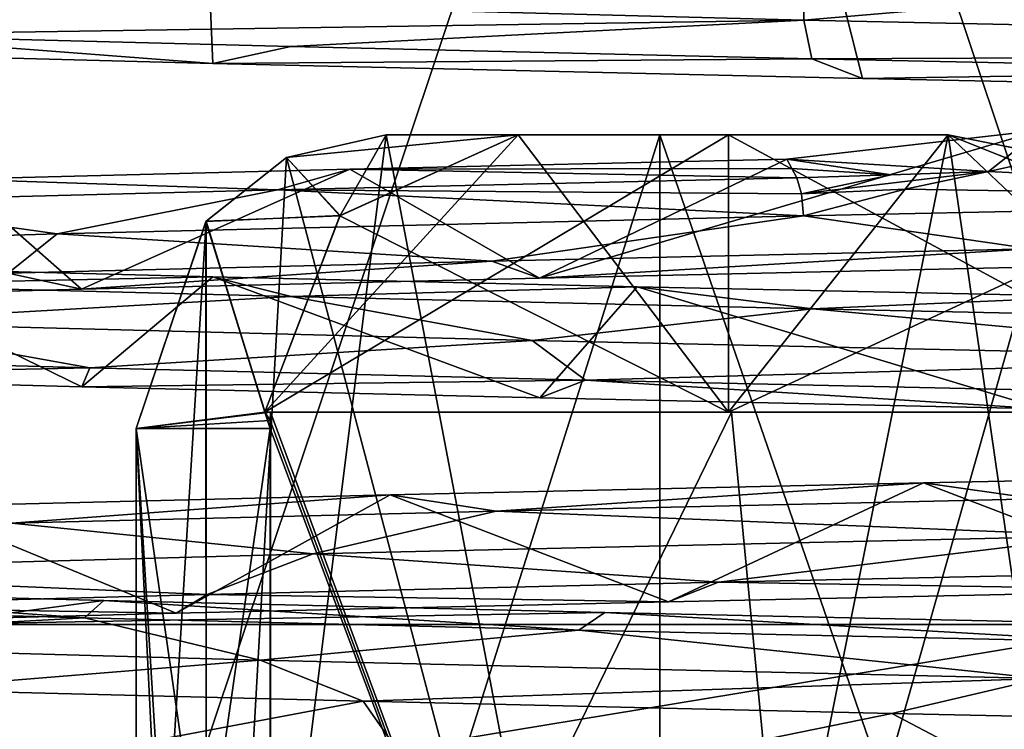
# Model space of a CAD drawing. Header units: millimetres. Extents: x -100 to 89, y -38 to 69.
# Tile 110 of 256: x -70.25 to -67.23, y -7.92 to -5.75. Entities that reach past the tile are written whole.
import ezdxf

# ---------------------------------------------------------------- set-up
doc = ezdxf.new("R2010")
doc.units = ezdxf.units.MM
doc.header["$LTSCALE"] = 65.185185
for name, color, linetype in [('1414', 7, 'CONTINUOUS'), ('1432', 7, 'CONTINUOUS'), ('1451', 7, 'CONTINUOUS'), ('1533', 7, 'CONTINUOUS'), ('1535', 7, 'CONTINUOUS'), ('1737', 7, 'CONTINUOUS'), ('1749', 7, 'CONTINUOUS'), ('1782', 7, 'CONTINUOUS'), ('1792', 7, 'CONTINUOUS'), ('1895', 7, 'CONTINUOUS'), ('2052', 7, 'CONTINUOUS'), ('2083', 7, 'CONTINUOUS'), ('2089', 7, 'CONTINUOUS'), ('2092', 7, 'CONTINUOUS'), ('2100', 7, 'CONTINUOUS'), ('2118', 7, 'CONTINUOUS'), ('2147', 7, 'CONTINUOUS'), ('2189', 7, 'CONTINUOUS'), ('2190', 7, 'CONTINUOUS'), ('2220', 7, 'CONTINUOUS'), ('2275', 7, 'CONTINUOUS'), ('2304', 7, 'CONTINUOUS'), ('2496', 7, 'CONTINUOUS'), ('808', 7, 'CONTINUOUS'), ('815', 7, 'CONTINUOUS'), ('816', 7, 'CONTINUOUS'), ('818', 7, 'CONTINUOUS')]:
    doc.layers.add(name, color=color, linetype=linetype)

msp = doc.modelspace()

# ---------------------------------------------------------------- linework, layer by layer
at = {"layer": '1414', "color": 7, "linetype": 'CONTINUOUS', "true_color": 0x858787}
for points in [[(-67.1165, -6.0864, 339.6295), (-67.8948, -6.1753, 339.4207), (-67.2769, -6.213, 339.4234), (-67.1165, -6.0864, 339.6295)], [(-66.6799, -6.0802, 339.5422), (-67.1165, -6.0864, 339.6295), (-67.2769, -6.213, 339.4234), (-66.6799, -6.0802, 339.5422)], [(-67.2769, -6.213, 339.4234), (-67.8948, -6.1753, 339.4207), (-67.5748, -6.2227, 339.3978), (-67.2769, -6.213, 339.4234)], [(-67.5748, -6.2227, 339.3978), (-67.8948, -6.1753, 339.4207), (-67.8797, -6.2036, 339.3741), (-67.5748, -6.2227, 339.3978)], [(-67.8646, -6.2319, 339.3276), (-67.5748, -6.2227, 339.3978), (-67.8797, -6.2036, 339.3741), (-67.8646, -6.2319, 339.3276)]]:
    msp.add_3dface(points, dxfattribs=at)
at = {"layer": '1432', "color": 7, "linetype": 'CONTINUOUS', "true_color": 0x858787}
for points in [[(-67.8948, -6.1753, 339.4207), (-69.2335, -6.2059, 338.8415), (-67.8797, -6.2036, 339.3741), (-67.8948, -6.1753, 339.4207)], [(-69.2335, -6.2059, 338.8415), (-70.4398, -6.236, 338.0216), (-69.4551, -6.2691, 338.6005), (-69.2335, -6.2059, 338.8415)], [(-67.8646, -6.2319, 339.3276), (-69.2335, -6.2059, 338.8415), (-69.4551, -6.2691, 338.6005), (-67.8646, -6.2319, 339.3276)], [(-69.2335, -6.2059, 338.8415), (-67.8646, -6.2319, 339.3276), (-67.8797, -6.2036, 339.3741), (-69.2335, -6.2059, 338.8415)], [(-69.4551, -6.2691, 338.6005), (-70.4398, -6.236, 338.0216), (-70.8393, -6.3051, 337.5313), (-69.4551, -6.2691, 338.6005)], [(-70.8058, -6.5053, 326.4011), (-69.6533, -6.5349, 325.5068), (-70.8057, -6.56, 326.5361), (-70.8058, -6.5053, 326.4011)], [(-70.8057, -6.56, 326.5361), (-69.6533, -6.5349, 325.5068), (-69.4131, -6.5961, 325.4743), (-70.8057, -6.56, 326.5361)], [(-69.6533, -6.5349, 325.5068), (-68.3535, -6.5656, 324.8444), (-69.4131, -6.5961, 325.4743), (-69.6533, -6.5349, 325.5068)], [(-69.4131, -6.5961, 325.4743), (-68.3535, -6.5656, 324.8444), (-67.8165, -6.6335, 324.7572), (-69.4131, -6.5961, 325.4743)], [(-68.3535, -6.5656, 324.8444), (-66.9525, -6.5961, 324.4373), (-67.8165, -6.6335, 324.7572), (-68.3535, -6.5656, 324.8444)], [(-67.8165, -6.6335, 324.7572), (-66.9525, -6.5961, 324.4373), (-66.1005, -6.67, 324.4216), (-67.8165, -6.6335, 324.7572)], [(-65.742, -7.1302, 339.7962), (-67.4764, -7.166, 339.5438), (-67.1319, -7.2157, 339.5259), (-65.742, -7.1302, 339.7962)], [(-67.4764, -7.166, 339.5438), (-69.1097, -7.203, 338.908), (-68.7855, -7.2529, 338.9607), (-67.4764, -7.166, 339.5438)], [(-67.1319, -7.2157, 339.5259), (-67.4764, -7.166, 339.5438), (-68.7855, -7.2529, 338.9607), (-67.1319, -7.2157, 339.5259)], [(-69.1097, -7.203, 338.908), (-70.5583, -7.2391, 337.9216), (-70.2693, -7.2898, 338.0339), (-69.1097, -7.203, 338.908)], [(-68.7855, -7.2529, 338.9607), (-69.1097, -7.203, 338.908), (-70.2693, -7.2898, 338.0339), (-68.7855, -7.2529, 338.9607)], [(-71.3238, -7.5449, 327.0865), (-71.2919, -7.4915, 326.9006), (-70.0461, -7.5802, 325.8949), (-71.3238, -7.5449, 327.0865)], [(-71.2919, -7.4915, 326.9006), (-69.9868, -7.5266, 325.7309), (-70.0461, -7.5802, 325.8949), (-71.2919, -7.4915, 326.9006)], [(-70.0461, -7.5802, 325.8949), (-69.9868, -7.5266, 325.7309), (-68.5315, -7.6172, 325.0241), (-70.0461, -7.5802, 325.8949)], [(-69.9868, -7.5266, 325.7309), (-68.4521, -7.5633, 324.8843), (-68.5315, -7.6172, 325.0241), (-69.9868, -7.5266, 325.7309)], [(-68.5315, -7.6172, 325.0241), (-68.4521, -7.5633, 324.8843), (-66.8569, -7.6543, 324.5193), (-68.5315, -7.6172, 325.0241)], [(-68.4521, -7.5633, 324.8843), (-66.7665, -7.6, 324.4042), (-66.8569, -7.6543, 324.5193), (-68.4521, -7.5633, 324.8843)]]:
    msp.add_3dface(points, dxfattribs=at)
at = {"layer": '1451', "color": 7, "linetype": 'CONTINUOUS', "true_color": 0x858787}
for points in [[(-68.0735, -6.95, 325.8369), (-69.4942, -6.95, 326.6396), (-68.0735, -6.1, 325.8369), (-68.0735, -6.95, 325.8369)], [(-68.0735, -6.1, 325.8369), (-69.4942, -6.95, 326.6396), (-68.7181, -6.1, 326.1449), (-68.0735, -6.1, 325.8369)], [(-68.7181, -6.1, 326.1449), (-69.4942, -6.95, 326.6396), (-69.263, -6.3473, 326.4763), (-68.7181, -6.1, 326.1449)], [(-66.7791, -6.3485, 325.4478), (-68.0735, -6.95, 325.8369), (-67.4, -6.1, 325.599), (-66.7791, -6.3485, 325.4478)], [(-67.4, -6.1, 325.599), (-68.0735, -6.95, 325.8369), (-68.0735, -6.1, 325.8369), (-67.4, -6.1, 325.599)], [(-66.5014, -6.95, 325.4), (-68.0735, -6.95, 325.8369), (-66.7791, -6.3485, 325.4478), (-66.5014, -6.95, 325.4)]]:
    msp.add_3dface(points, dxfattribs=at)
at = {"layer": '1533', "color": 7, "linetype": 'CONTINUOUS', "true_color": 0x858787}
for points in [[(-69.4942, -6.95, 337.4604), (-69.4763, -6.95, 337.4425), (-68.0735, -6.95, 338.2631), (-69.4942, -6.95, 337.4604)], [(-68.0735, -6.95, 338.2631), (-69.4763, -6.95, 337.4425), (-68.064, -6.95, 338.24), (-68.0735, -6.95, 338.2631)], [(-66.5014, -6.95, 338.7), (-68.0735, -6.95, 338.2631), (-66.5014, -6.95, 338.6747), (-66.5014, -6.95, 338.7)], [(-66.5014, -6.95, 338.6747), (-68.0735, -6.95, 338.2631), (-68.064, -6.95, 338.24), (-66.5014, -6.95, 338.6747)]]:
    msp.add_3dface(points, dxfattribs=at)
at = {"layer": '1535', "color": 7, "linetype": 'CONTINUOUS', "true_color": 0x858787}
for points in [[(-67.8646, -6.2319, 339.3276), (-69.4551, -6.2691, 338.6005), (-67.8494, -6.2815, 339.2804), (-67.8646, -6.2319, 339.3276)], [(-69.4551, -6.2691, 338.6005), (-70.8393, -6.3051, 337.5313), (-70.1305, -6.4041, 338.0569), (-69.4551, -6.2691, 338.6005)], [(-67.8437, -6.3487, 339.2633), (-69.4551, -6.2691, 338.6005), (-70.1305, -6.4041, 338.0569), (-67.8437, -6.3487, 339.2633)], [(-67.8494, -6.2815, 339.2804), (-69.4551, -6.2691, 338.6005), (-67.8437, -6.3487, 339.2633), (-67.8494, -6.2815, 339.2804)], [(-70.1305, -6.4041, 338.0569), (-70.8393, -6.3051, 337.5313), (-71.8786, -6.4574, 336.1534), (-70.1305, -6.4041, 338.0569)], [(-70.8057, -6.56, 326.5361), (-69.4131, -6.5961, 325.4743), (-70.8033, -6.6757, 326.6279), (-70.8057, -6.56, 326.5361)], [(-70.8033, -6.6757, 326.6279), (-69.4131, -6.5961, 325.4743), (-68.6747, -6.7301, 325.1619), (-70.8033, -6.6757, 326.6279)], [(-69.4131, -6.5961, 325.4743), (-67.8165, -6.6335, 324.7572), (-68.6747, -6.7301, 325.1619), (-69.4131, -6.5961, 325.4743)], [(-68.6747, -6.7301, 325.1619), (-67.8165, -6.6335, 324.7572), (-66.1778, -6.7853, 324.4958), (-68.6747, -6.7301, 325.1619)], [(-67.8165, -6.6335, 324.7572), (-66.1005, -6.67, 324.4216), (-66.1778, -6.7853, 324.4958), (-67.8165, -6.6335, 324.7572)], [(-67.1319, -7.2157, 339.5259), (-68.7855, -7.2529, 338.9607), (-66.9308, -7.3286, 339.4983), (-67.1319, -7.2157, 339.5259)], [(-68.7855, -7.2529, 338.9607), (-70.2693, -7.2898, 338.0339), (-69.3459, -7.3841, 338.587), (-68.7855, -7.2529, 338.9607)], [(-66.9308, -7.3286, 339.4983), (-68.7855, -7.2529, 338.9607), (-69.3459, -7.3841, 338.587), (-66.9308, -7.3286, 339.4983)], [(-69.3459, -7.3841, 338.587), (-70.2693, -7.2898, 338.0339), (-71.3193, -7.4377, 336.9141), (-69.3459, -7.3841, 338.587)], [(-71.3238, -7.5449, 327.0865), (-70.0461, -7.5802, 325.8949), (-71.4327, -7.6566, 327.3248), (-71.3238, -7.5449, 327.0865)], [(-71.4327, -7.6566, 327.3248), (-70.0461, -7.5802, 325.8949), (-69.5078, -7.7098, 325.6109), (-71.4327, -7.6566, 327.3248)], [(-70.0461, -7.5802, 325.8949), (-68.5315, -7.6172, 325.0241), (-69.5078, -7.7098, 325.6109), (-70.0461, -7.5802, 325.8949)], [(-69.5078, -7.7098, 325.6109), (-68.5315, -7.6172, 325.0241), (-67.1154, -7.7654, 324.6395), (-69.5078, -7.7098, 325.6109)], [(-68.5315, -7.6172, 325.0241), (-66.8569, -7.6543, 324.5193), (-67.1154, -7.7654, 324.6395), (-68.5315, -7.6172, 325.0241)]]:
    msp.add_3dface(points, dxfattribs=at)
at = {"layer": '1737', "color": 7, "linetype": 'CONTINUOUS', "true_color": 0x858787}
for points in [[(-69.6536, -5.8819, 325.5071), (-71.314, -5.8379, 326.9256), (-70.8037, -5.7939, 326.5342), (-69.6536, -5.8819, 325.5071)], [(-69.4146, -5.8299, 325.4751), (-69.6536, -5.8819, 325.5071), (-70.8037, -5.7939, 326.5342), (-69.4146, -5.8299, 325.4751)], [(-67.8183, -5.8673, 324.7576), (-69.6536, -5.8819, 325.5071), (-69.4146, -5.8299, 325.4751), (-67.8183, -5.8673, 324.7576)], [(-67.6625, -5.9279, 324.6078), (-69.6536, -5.8819, 325.5071), (-67.8183, -5.8673, 324.7576), (-67.6625, -5.9279, 324.6078)], [(-66.0981, -5.9039, 324.4214), (-67.6625, -5.9279, 324.6078), (-67.8183, -5.8673, 324.7576), (-66.0981, -5.9039, 324.4214)], [(-65.5, -5.9725, 324.3), (-67.6625, -5.9279, 324.6078), (-66.0981, -5.9039, 324.4214), (-65.5, -5.9725, 324.3)], [(-68.7988, -6.4871, 338.9544), (-68.652, -6.5393, 339.13), (-67.1458, -6.4498, 339.5229), (-68.7988, -6.4871, 338.9544)], [(-68.652, -6.5393, 339.13), (-67.1107, -6.5052, 339.6308), (-67.1458, -6.4498, 339.5229), (-68.652, -6.5393, 339.13)], [(-70.2799, -6.5239, 338.0254), (-70.0555, -6.5731, 338.3198), (-68.7988, -6.4871, 338.9544), (-70.2799, -6.5239, 338.0254)], [(-70.0555, -6.5731, 338.3198), (-68.652, -6.5393, 339.13), (-68.7988, -6.4871, 338.9544), (-70.0555, -6.5731, 338.3198)], [(-71.2597, -6.6055, 337.2354), (-70.0555, -6.5731, 338.3198), (-70.2799, -6.5239, 338.0254), (-71.2597, -6.6055, 337.2354)], [(-70.0306, -6.8145, 325.8834), (-71.2587, -6.8395, 326.8635), (-71.3133, -6.7791, 327.0742), (-70.0306, -6.8145, 325.8834)], [(-70.0547, -6.8719, 325.7796), (-71.2587, -6.8395, 326.8635), (-70.0306, -6.8145, 325.8834), (-70.0547, -6.8719, 325.7796)], [(-68.5118, -6.8515, 325.0156), (-70.0547, -6.8719, 325.7796), (-70.0306, -6.8145, 325.8834), (-68.5118, -6.8515, 325.0156)], [(-68.6516, -6.9057, 324.9698), (-70.0547, -6.8719, 325.7796), (-68.5118, -6.8515, 325.0156), (-68.6516, -6.9057, 324.9698)], [(-67.111, -6.9398, 324.4693), (-68.6516, -6.9057, 324.9698), (-68.5118, -6.8515, 325.0156), (-67.111, -6.9398, 324.4693)], [(-66.8371, -6.8886, 324.5157), (-67.111, -6.9398, 324.4693), (-68.5118, -6.8515, 325.0156), (-66.8371, -6.8886, 324.5157)], [(-68.1037, -7.471, 339.2454), (-66.6172, -7.4949, 339.7191), (-66.4054, -7.4342, 339.6483), (-68.1037, -7.471, 339.2454)], [(-69.6706, -7.5083, 338.4655), (-68.2572, -7.5303, 339.2929), (-68.1037, -7.471, 339.2454), (-69.6706, -7.5083, 338.4655)], [(-68.2572, -7.5303, 339.2929), (-66.6172, -7.4949, 339.7191), (-68.1037, -7.471, 339.2454), (-68.2572, -7.5303, 339.2929)], [(-71.0224, -7.5441, 337.3468), (-69.7655, -7.5659, 338.5206), (-69.6706, -7.5083, 338.4655), (-71.0224, -7.5441, 337.3468)], [(-69.7655, -7.5659, 338.5206), (-68.2572, -7.5303, 339.2929), (-69.6706, -7.5083, 338.4655), (-69.7655, -7.5659, 338.5206)], [(-71.0698, -7.6, 337.4389), (-69.7655, -7.5659, 338.5206), (-71.0224, -7.5441, 337.3468), (-71.0698, -7.6, 337.4389)], [(-69.1928, -7.8353, 325.348), (-70.6955, -8.1178, 325.7163), (-70.6155, -7.799, 326.3592), (-69.1928, -7.8353, 325.348)], [(-68.9672, -8.158, 324.6279), (-70.6955, -8.1178, 325.7163), (-69.1928, -7.8353, 325.348), (-68.9672, -8.158, 324.6279)], [(-67.5732, -7.8727, 324.6842), (-68.9672, -8.158, 324.6279), (-69.1928, -7.8353, 325.348), (-67.5732, -7.8727, 324.6842)], [(-66.9498, -8.2, 323.9873), (-68.9672, -8.158, 324.6279), (-67.5732, -7.8727, 324.6842), (-66.9498, -8.2, 323.9873)], [(-65.8432, -7.9091, 324.4057), (-66.9498, -8.2, 323.9873), (-67.5732, -7.8727, 324.6842), (-65.8432, -7.9091, 324.4057)]]:
    msp.add_3dface(points, dxfattribs=at)
at = {"layer": '1749', "color": 7, "linetype": 'CONTINUOUS', "true_color": 0x858787}
for points in [[(-69.264, -6.3485, 337.623), (-68.0735, -6.95, 338.2631), (-68.7181, -6.1, 337.9551), (-69.264, -6.3485, 337.623)], [(-68.7181, -6.1, 337.9551), (-68.0735, -6.95, 338.2631), (-68.0735, -6.1, 338.2631), (-68.7181, -6.1, 337.9551)], [(-68.0735, -6.95, 338.2631), (-66.5014, -6.95, 338.7), (-68.0735, -6.1, 338.2631), (-68.0735, -6.95, 338.2631)], [(-68.0735, -6.1, 338.2631), (-66.5014, -6.95, 338.7), (-67.4, -6.1, 338.501), (-68.0735, -6.1, 338.2631)], [(-67.4, -6.1, 338.501), (-66.5014, -6.95, 338.7), (-66.7804, -6.3473, 338.652), (-67.4, -6.1, 338.501)], [(-69.4942, -6.95, 337.4604), (-68.0735, -6.95, 338.2631), (-69.264, -6.3485, 337.623), (-69.4942, -6.95, 337.4604)]]:
    msp.add_3dface(points, dxfattribs=at)
at = {"layer": '1782', "color": 7, "linetype": 'CONTINUOUS', "true_color": 0x858787}
for points in [[(-69.4942, -6.95, 326.6396), (-68.0735, -6.95, 325.8369), (-69.4763, -6.95, 326.6575), (-69.4942, -6.95, 326.6396)], [(-69.4763, -6.95, 326.6575), (-68.0735, -6.95, 325.8369), (-68.064, -6.95, 325.86), (-69.4763, -6.95, 326.6575)], [(-68.0735, -6.95, 325.8369), (-66.5014, -6.95, 325.4), (-68.064, -6.95, 325.86), (-68.0735, -6.95, 325.8369)], [(-66.5014, -6.95, 325.4), (-66.5014, -6.95, 325.4253), (-68.064, -6.95, 325.86), (-66.5014, -6.95, 325.4)]]:
    msp.add_3dface(points, dxfattribs=at)
at = {"layer": '1792', "color": 7, "linetype": 'CONTINUOUS', "true_color": 0x858787}
for points in [[(-67.2769, -6.213, 339.4234), (-67.5748, -6.2227, 339.3978), (-67.8494, -6.2815, 339.2804), (-67.2769, -6.213, 339.4234)], [(-67.2769, -6.213, 339.4234), (-67.8494, -6.2815, 339.2804), (-67.5327, -6.2665, 339.357), (-67.2769, -6.213, 339.4234)], [(-67.5748, -6.2227, 339.3978), (-67.8646, -6.2319, 339.3276), (-67.8494, -6.2815, 339.2804), (-67.5748, -6.2227, 339.3978)], [(-67.8494, -6.2815, 339.2804), (-67.8437, -6.3487, 339.2633), (-67.5327, -6.2665, 339.357), (-67.8494, -6.2815, 339.2804)]]:
    msp.add_3dface(points, dxfattribs=at)
at = {"layer": '1895', "color": 7, "linetype": 'CONTINUOUS', "true_color": 0x858787}
for points in [[(-67.8423, -5.7489, 324.8362), (-70.8037, -5.7939, 326.5342), (-71.6354, -5.6492, 327.5911), (-67.8423, -5.7489, 324.8362)], [(-69.4146, -5.8299, 325.4751), (-70.8037, -5.7939, 326.5342), (-67.8423, -5.7489, 324.8362), (-69.4146, -5.8299, 325.4751)], [(-67.8183, -5.8673, 324.7576), (-69.4146, -5.8299, 325.4751), (-67.8423, -5.7489, 324.8362), (-67.8183, -5.8673, 324.7576)], [(-63.1584, -5.8488, 324.836), (-67.8183, -5.8673, 324.7576), (-67.8423, -5.7489, 324.8362), (-63.1584, -5.8488, 324.836)], [(-66.0981, -5.9039, 324.4214), (-67.8183, -5.8673, 324.7576), (-63.1584, -5.8488, 324.836), (-66.0981, -5.9039, 324.4214)], [(-67.8437, -6.3487, 339.2633), (-67.1458, -6.4498, 339.5229), (-65.4993, -6.2992, 339.6345), (-67.8437, -6.3487, 339.2633)], [(-67.8437, -6.3487, 339.2633), (-70.1305, -6.4041, 338.0569), (-68.7988, -6.4871, 338.9544), (-67.8437, -6.3487, 339.2633)], [(-67.8437, -6.3487, 339.2633), (-68.7988, -6.4871, 338.9544), (-67.1458, -6.4498, 339.5229), (-67.8437, -6.3487, 339.2633)], [(-70.1305, -6.4041, 338.0569), (-71.8786, -6.4574, 336.1534), (-70.2799, -6.5239, 338.0254), (-70.1305, -6.4041, 338.0569)], [(-70.1305, -6.4041, 338.0569), (-70.2799, -6.5239, 338.0254), (-68.7988, -6.4871, 338.9544), (-70.1305, -6.4041, 338.0569)], [(-70.8033, -6.6757, 326.6279), (-70.0306, -6.8145, 325.8834), (-71.3133, -6.7791, 327.0742), (-70.8033, -6.6757, 326.6279)], [(-70.8033, -6.6757, 326.6279), (-68.6747, -6.7301, 325.1619), (-70.0306, -6.8145, 325.8834), (-70.8033, -6.6757, 326.6279)], [(-68.6747, -6.7301, 325.1619), (-68.5118, -6.8515, 325.0156), (-70.0306, -6.8145, 325.8834), (-68.6747, -6.7301, 325.1619)], [(-68.6747, -6.7301, 325.1619), (-66.1778, -6.7853, 324.4958), (-68.5118, -6.8515, 325.0156), (-68.6747, -6.7301, 325.1619)], [(-66.1778, -6.7853, 324.4958), (-66.8371, -6.8886, 324.5157), (-68.5118, -6.8515, 325.0156), (-66.1778, -6.7853, 324.4958)], [(-66.9308, -7.3286, 339.4983), (-69.3459, -7.3841, 338.587), (-68.1037, -7.471, 339.2454), (-66.9308, -7.3286, 339.4983)], [(-66.9308, -7.3286, 339.4983), (-68.1037, -7.471, 339.2454), (-66.4054, -7.4342, 339.6483), (-66.9308, -7.3286, 339.4983)], [(-69.3459, -7.3841, 338.587), (-71.3193, -7.4377, 336.9141), (-69.6706, -7.5083, 338.4655), (-69.3459, -7.3841, 338.587)], [(-69.3459, -7.3841, 338.587), (-69.6706, -7.5083, 338.4655), (-68.1037, -7.471, 339.2454), (-69.3459, -7.3841, 338.587)], [(-71.3193, -7.4377, 336.9141), (-71.0224, -7.5441, 337.3468), (-69.6706, -7.5083, 338.4655), (-71.3193, -7.4377, 336.9141)], [(-71.4327, -7.6566, 327.3248), (-69.5078, -7.7098, 325.6109), (-70.6155, -7.799, 326.3592), (-71.4327, -7.6566, 327.3248)], [(-69.5078, -7.7098, 325.6109), (-69.1928, -7.8353, 325.348), (-70.6155, -7.799, 326.3592), (-69.5078, -7.7098, 325.6109)], [(-69.5078, -7.7098, 325.6109), (-67.1154, -7.7654, 324.6395), (-69.1928, -7.8353, 325.348), (-69.5078, -7.7098, 325.6109)], [(-67.1154, -7.7654, 324.6395), (-67.5732, -7.8727, 324.6842), (-69.1928, -7.8353, 325.348), (-67.1154, -7.7654, 324.6395)], [(-67.1154, -7.7654, 324.6395), (-65.8432, -7.9091, 324.4057), (-67.5732, -7.8727, 324.6842), (-67.1154, -7.7654, 324.6395)]]:
    msp.add_3dface(points, dxfattribs=at)
at = {"layer": '2052', "color": 7, "linetype": 'CONTINUOUS', "true_color": 0x858787}
for points in [[(-69.428, -6.1698, 325.9265), (-68.284, -10.5, 325.3288), (-69.1222, -6.1, 325.7408), (-69.428, -6.1698, 325.9265)], [(-69.1222, -6.1, 325.7408), (-68.284, -10.5, 325.3288), (-68.284, -6.1, 325.3288), (-69.1222, -6.1, 325.7408)], [(-68.284, -10.5, 325.3288), (-66.7633, -10.5, 324.8855), (-68.284, -6.1, 325.3288), (-68.284, -10.5, 325.3288)], [(-68.284, -6.1, 325.3288), (-66.7633, -10.5, 324.8855), (-67.4, -6.1, 325.0275), (-68.284, -6.1, 325.3288)], [(-67.4, -6.1, 325.0275), (-66.7633, -10.5, 324.8855), (-67.0529, -6.1696, 324.9427), (-67.4, -6.1, 325.0275)], [(-69.6744, -6.3659, 326.0918), (-69.6728, -10.5, 326.0907), (-69.428, -6.1698, 325.9265), (-69.6744, -6.3659, 326.0918)], [(-69.6728, -10.5, 326.0907), (-68.284, -10.5, 325.3288), (-69.428, -6.1698, 325.9265), (-69.6728, -10.5, 326.0907)], [(-69.6744, -6.3659, 326.0918), (-69.8883, -7, 326.2475), (-69.6728, -10.5, 326.0907), (-69.6744, -6.3659, 326.0918)], [(-69.8883, -9.85, 326.2475), (-69.6728, -11.35, 326.0907), (-69.8883, -7, 326.2475), (-69.8883, -9.85, 326.2475)], [(-69.6728, -11.35, 326.0907), (-69.6728, -10.5, 326.0907), (-69.8883, -7, 326.2475), (-69.6728, -11.35, 326.0907)]]:
    msp.add_3dface(points, dxfattribs=at)
at = {"layer": '2083', "color": 7, "linetype": 'CONTINUOUS', "true_color": 0x858787}
for points in [[(-66.7791, -6.3485, 325.4478), (-67.4, -6.1, 325.599), (-67.0529, -6.1696, 324.9427), (-66.7791, -6.3485, 325.4478)], [(-67.4, -6.1, 325.599), (-67.4, -6.1, 325.0275), (-67.0529, -6.1696, 324.9427), (-67.4, -6.1, 325.599)]]:
    msp.add_3dface(points, dxfattribs=at)
at = {"layer": '2089', "color": 7, "linetype": 'CONTINUOUS', "true_color": 0x858787}
for points in [[(-68.064, -6.95, 325.86), (-67.5704, -12.1, 325.6779), (-69.4774, -9.85, 326.6583), (-68.064, -6.95, 325.86)], [(-69.4763, -6.95, 326.6575), (-68.064, -6.95, 325.86), (-69.4774, -9.85, 326.6583), (-69.4763, -6.95, 326.6575)], [(-69.4772, -6.975, 326.6581), (-69.4763, -6.95, 326.6575), (-69.4774, -9.85, 326.6583), (-69.4772, -6.975, 326.6581)], [(-66.5014, -6.95, 325.4253), (-67.5704, -12.1, 325.6779), (-68.064, -6.95, 325.86), (-66.5014, -6.95, 325.4253)], [(-67.5704, -12.1, 325.6779), (-66.5014, -6.95, 325.4253), (-66.5003, -6.975, 325.4251), (-67.5704, -12.1, 325.6779)], [(-69.4774, -7, 326.6583), (-69.4772, -6.975, 326.6581), (-69.4774, -9.85, 326.6583), (-69.4774, -7, 326.6583)], [(-67.5704, -12.1, 325.6779), (-66.5003, -6.975, 325.4251), (-66.5, -7, 325.425), (-67.5704, -12.1, 325.6779)], [(-67.5704, -12.1, 325.6779), (-66.5, -7, 325.425), (-66.5, -9.85, 325.425), (-67.5704, -12.1, 325.6779)]]:
    msp.add_3dface(points, dxfattribs=at)
at = {"layer": '2092', "color": 7, "linetype": 'CONTINUOUS', "true_color": 0x858787}
for points in [[(-68.7181, -6.1, 326.1449), (-69.1222, -6.1, 325.7408), (-68.284, -6.1, 325.3288), (-68.7181, -6.1, 326.1449)], [(-68.0735, -6.1, 325.8369), (-68.7181, -6.1, 326.1449), (-68.284, -6.1, 325.3288), (-68.0735, -6.1, 325.8369)], [(-67.4, -6.1, 325.599), (-68.0735, -6.1, 325.8369), (-68.284, -6.1, 325.3288), (-67.4, -6.1, 325.599)], [(-67.4, -6.1, 325.599), (-68.284, -6.1, 325.3288), (-67.4, -6.1, 325.0275), (-67.4, -6.1, 325.599)]]:
    msp.add_3dface(points, dxfattribs=at)
at = {"layer": '2100', "color": 7, "linetype": 'CONTINUOUS', "true_color": 0x858787}
for points in [[(-69.263, -6.3473, 326.4763), (-69.428, -6.1698, 325.9265), (-69.1222, -6.1, 325.7408), (-69.263, -6.3473, 326.4763)], [(-68.7181, -6.1, 326.1449), (-69.263, -6.3473, 326.4763), (-69.1222, -6.1, 325.7408), (-68.7181, -6.1, 326.1449)], [(-69.263, -6.3473, 326.4763), (-69.6744, -6.3659, 326.0918), (-69.428, -6.1698, 325.9265), (-69.263, -6.3473, 326.4763)], [(-69.263, -6.3473, 326.4763), (-69.4942, -6.95, 326.6396), (-69.6744, -6.3659, 326.0918), (-69.263, -6.3473, 326.4763)], [(-69.8883, -7, 326.2475), (-69.6744, -6.3659, 326.0918), (-69.4774, -7, 326.6583), (-69.8883, -7, 326.2475)], [(-69.6744, -6.3659, 326.0918), (-69.4942, -6.95, 326.6396), (-69.4774, -7, 326.6583), (-69.6744, -6.3659, 326.0918)], [(-69.4942, -6.95, 326.6396), (-69.4763, -6.95, 326.6575), (-69.4772, -6.975, 326.6581), (-69.4942, -6.95, 326.6396)], [(-69.4942, -6.95, 326.6396), (-69.4772, -6.975, 326.6581), (-69.4774, -7, 326.6583), (-69.4942, -6.95, 326.6396)]]:
    msp.add_3dface(points, dxfattribs=at)
at = {"layer": '2118', "color": 7, "linetype": 'CONTINUOUS', "true_color": 0x858787}
for points in [[(-69.8883, -9.85, 326.2475), (-69.8883, -7, 326.2475), (-69.4774, -9.85, 326.6583), (-69.8883, -9.85, 326.2475)], [(-69.8883, -7, 326.2475), (-69.4774, -7, 326.6583), (-69.4774, -9.85, 326.6583), (-69.8883, -7, 326.2475)]]:
    msp.add_3dface(points, dxfattribs=at)
at = {"layer": '2147', "color": 7, "linetype": 'CONTINUOUS', "true_color": 0x858787}
for points in [[(-69.4774, -9.85, 337.4417), (-69.4774, -7, 337.4417), (-69.8883, -9.85, 337.8525), (-69.4774, -9.85, 337.4417)], [(-69.8883, -9.85, 337.8525), (-69.4774, -7, 337.4417), (-69.8883, -7, 337.8525), (-69.8883, -9.85, 337.8525)]]:
    msp.add_3dface(points, dxfattribs=at)
at = {"layer": '2189', "color": 7, "linetype": 'CONTINUOUS', "true_color": 0x858787}
for points in [[(-69.264, -6.3485, 337.623), (-68.7181, -6.1, 337.9551), (-69.4276, -6.1696, 338.1737), (-69.264, -6.3485, 337.623)], [(-68.7181, -6.1, 337.9551), (-69.1222, -6.1, 338.3592), (-69.4276, -6.1696, 338.1737), (-68.7181, -6.1, 337.9551)], [(-69.6738, -6.3652, 338.0086), (-69.264, -6.3485, 337.623), (-69.4276, -6.1696, 338.1737), (-69.6738, -6.3652, 338.0086)], [(-69.4942, -6.95, 337.4604), (-69.264, -6.3485, 337.623), (-69.6738, -6.3652, 338.0086), (-69.4942, -6.95, 337.4604)], [(-69.8883, -7, 337.8525), (-69.4942, -6.95, 337.4604), (-69.6738, -6.3652, 338.0086), (-69.8883, -7, 337.8525)], [(-69.4763, -6.95, 337.4425), (-69.4942, -6.95, 337.4604), (-69.8883, -7, 337.8525), (-69.4763, -6.95, 337.4425)], [(-69.4763, -6.95, 337.4425), (-69.8883, -7, 337.8525), (-69.4772, -6.975, 337.4419), (-69.4763, -6.95, 337.4425)], [(-69.8883, -7, 337.8525), (-69.4774, -7, 337.4417), (-69.4772, -6.975, 337.4419), (-69.8883, -7, 337.8525)]]:
    msp.add_3dface(points, dxfattribs=at)
at = {"layer": '2190', "color": 7, "linetype": 'CONTINUOUS', "true_color": 0x858787}
for points in [[(-67.8423, -5.7489, 324.8362), (-71.6354, -5.6492, 327.5911), (-67.8437, -5.3488, 324.8367), (-67.8423, -5.7489, 324.8362)], [(-63.1563, -5.3488, 324.8367), (-67.8423, -5.7489, 324.8362), (-67.8437, -5.3488, 324.8367), (-63.1563, -5.3488, 324.8367)], [(-63.1584, -5.8488, 324.836), (-67.8423, -5.7489, 324.8362), (-63.1563, -5.3488, 324.8367), (-63.1584, -5.8488, 324.836)], [(-66.6799, -6.0802, 339.5422), (-67.2769, -6.213, 339.4234), (-65.4993, -6.2992, 339.6345), (-66.6799, -6.0802, 339.5422)], [(-67.2769, -6.213, 339.4234), (-67.5327, -6.2665, 339.357), (-65.4993, -6.2992, 339.6345), (-67.2769, -6.213, 339.4234)], [(-67.5327, -6.2665, 339.357), (-67.8437, -6.3487, 339.2633), (-65.4993, -6.2992, 339.6345), (-67.5327, -6.2665, 339.357)]]:
    msp.add_3dface(points, dxfattribs=at)
at = {"layer": '2220', "color": 7, "linetype": 'CONTINUOUS', "true_color": 0x858787}
for points in [[(-67.4, -6.1, 338.501), (-66.7804, -6.3473, 338.652), (-67.4, -6.1, 339.0725), (-67.4, -6.1, 338.501)], [(-67.4, -6.1, 339.0725), (-66.7804, -6.3473, 338.652), (-67.0524, -6.1698, 339.1574), (-67.4, -6.1, 339.0725)]]:
    msp.add_3dface(points, dxfattribs=at)
at = {"layer": '2275', "color": 7, "linetype": 'CONTINUOUS', "true_color": 0x858787}
for points in [[(-67.5704, -12.1, 338.4221), (-69.4763, -6.95, 337.4425), (-69.4772, -6.975, 337.4419), (-67.5704, -12.1, 338.4221)], [(-68.064, -6.95, 338.24), (-69.4763, -6.95, 337.4425), (-67.5704, -12.1, 338.4221), (-68.064, -6.95, 338.24)], [(-66.5014, -6.95, 338.6747), (-68.064, -6.95, 338.24), (-67.5704, -12.1, 338.4221), (-66.5014, -6.95, 338.6747)], [(-66.5, -9.85, 338.675), (-66.5014, -6.95, 338.6747), (-67.5704, -12.1, 338.4221), (-66.5, -9.85, 338.675)], [(-69.4774, -7, 337.4417), (-67.5704, -12.1, 338.4221), (-69.4772, -6.975, 337.4419), (-69.4774, -7, 337.4417)], [(-67.5704, -12.1, 338.4221), (-69.4774, -7, 337.4417), (-69.4774, -9.85, 337.4417), (-67.5704, -12.1, 338.4221)]]:
    msp.add_3dface(points, dxfattribs=at)
at = {"layer": '2304', "color": 7, "linetype": 'CONTINUOUS', "true_color": 0x858787}
for points in [[(-69.1222, -6.1, 338.3592), (-68.7181, -6.1, 337.9551), (-68.284, -6.1, 338.7712), (-69.1222, -6.1, 338.3592)], [(-68.7181, -6.1, 337.9551), (-68.0735, -6.1, 338.2631), (-68.284, -6.1, 338.7712), (-68.7181, -6.1, 337.9551)], [(-68.0735, -6.1, 338.2631), (-67.4, -6.1, 338.501), (-68.284, -6.1, 338.7712), (-68.0735, -6.1, 338.2631)], [(-67.4, -6.1, 338.501), (-67.4, -6.1, 339.0725), (-68.284, -6.1, 338.7712), (-67.4, -6.1, 338.501)]]:
    msp.add_3dface(points, dxfattribs=at)
at = {"layer": '2496', "color": 7, "linetype": 'CONTINUOUS', "true_color": 0x858787}
for points in [[(-68.284, -10.5, 338.7712), (-69.6728, -10.5, 338.0093), (-68.284, -6.1, 338.7712), (-68.284, -10.5, 338.7712)], [(-69.1222, -6.1, 338.3592), (-69.6728, -10.5, 338.0093), (-69.4276, -6.1696, 338.1737), (-69.1222, -6.1, 338.3592)], [(-69.6728, -10.5, 338.0093), (-69.1222, -6.1, 338.3592), (-68.284, -6.1, 338.7712), (-69.6728, -10.5, 338.0093)], [(-68.284, -10.5, 338.7712), (-67.4, -6.1, 339.0725), (-67.0524, -6.1698, 339.1574), (-68.284, -10.5, 338.7712)], [(-67.4, -6.1, 339.0725), (-68.284, -10.5, 338.7712), (-68.284, -6.1, 338.7712), (-67.4, -6.1, 339.0725)], [(-69.6728, -10.5, 338.0093), (-69.6738, -6.3652, 338.0086), (-69.4276, -6.1696, 338.1737), (-69.6728, -10.5, 338.0093)], [(-66.7633, -10.5, 339.2145), (-68.284, -10.5, 338.7712), (-67.0524, -6.1698, 339.1574), (-66.7633, -10.5, 339.2145)], [(-69.6728, -10.5, 338.0093), (-69.8883, -9.85, 337.8525), (-69.6738, -6.3652, 338.0086), (-69.6728, -10.5, 338.0093)], [(-69.8883, -9.85, 337.8525), (-69.8883, -7, 337.8525), (-69.6738, -6.3652, 338.0086), (-69.8883, -9.85, 337.8525)]]:
    msp.add_3dface(points, dxfattribs=at)
at = {"layer": '808', "linetype": 'CONTINUOUS'}
for points in [[(-65.5, 4.5, 341.05), (-70.7901, 4.5, 339.3312), (-65.5, -11.3, 341.05), (-65.5, 4.5, 341.05)], [(-65.5, -11.3, 341.05), (-70.7901, 4.5, 339.3312), (-70.7891, -11.2997, 339.3319), (-65.5, -11.3, 341.05)], [(-70.7901, 4.5, 324.7688), (-65.5, 4.5, 323.05), (-70.7898, -11.2997, 324.7687), (-70.7901, 4.5, 324.7688)], [(-70.7898, -11.2997, 324.7687), (-65.5, 4.5, 323.05), (-65.5, -11.3, 323.05), (-70.7898, -11.2997, 324.7687)]]:
    msp.add_3dface(points, dxfattribs=at)
at = {"layer": '815', "linetype": 'CONTINUOUS'}
for points in [[(-70.0554, 3.5, 325.7802), (-72.8707, 3.5, 329.6552), (-71.314, -5.8379, 326.9256), (-70.0554, 3.5, 325.7802)], [(-69.6536, -5.8819, 325.5071), (-70.0554, 3.5, 325.7802), (-71.314, -5.8379, 326.9256), (-69.6536, -5.8819, 325.5071)], [(-65.5, 3.5, 324.3), (-70.0554, 3.5, 325.7802), (-65.5, -5.9725, 324.3), (-65.5, 3.5, 324.3)], [(-65.5, -5.9725, 324.3), (-70.0554, 3.5, 325.7802), (-67.6625, -5.9279, 324.6078), (-65.5, -5.9725, 324.3)], [(-67.6625, -5.9279, 324.6078), (-70.0554, 3.5, 325.7802), (-69.6536, -5.8819, 325.5071), (-67.6625, -5.9279, 324.6078)], [(-67.8948, -6.1753, 339.4207), (-67.1165, -6.0864, 339.6295), (-68.652, -6.5393, 339.13), (-67.8948, -6.1753, 339.4207)], [(-68.652, -6.5393, 339.13), (-67.1165, -6.0864, 339.6295), (-67.1107, -6.5052, 339.6308), (-68.652, -6.5393, 339.13)], [(-69.2335, -6.2059, 338.8415), (-67.8948, -6.1753, 339.4207), (-68.652, -6.5393, 339.13), (-69.2335, -6.2059, 338.8415)], [(-70.4398, -6.236, 338.0216), (-69.2335, -6.2059, 338.8415), (-70.0555, -6.5731, 338.3198), (-70.4398, -6.236, 338.0216)], [(-70.0555, -6.5731, 338.3198), (-69.2335, -6.2059, 338.8415), (-68.652, -6.5393, 339.13), (-70.0555, -6.5731, 338.3198)], [(-71.2597, -6.6055, 337.2354), (-70.4398, -6.236, 338.0216), (-70.0555, -6.5731, 338.3198), (-71.2597, -6.6055, 337.2354)], [(-70.0547, -6.8719, 325.7796), (-70.8058, -6.5053, 326.4011), (-71.2587, -6.8395, 326.8635), (-70.0547, -6.8719, 325.7796)], [(-69.6533, -6.5349, 325.5068), (-70.8058, -6.5053, 326.4011), (-70.0547, -6.8719, 325.7796), (-69.6533, -6.5349, 325.5068)], [(-68.6516, -6.9057, 324.9698), (-69.6533, -6.5349, 325.5068), (-70.0547, -6.8719, 325.7796), (-68.6516, -6.9057, 324.9698)], [(-68.3535, -6.5656, 324.8444), (-69.6533, -6.5349, 325.5068), (-68.6516, -6.9057, 324.9698), (-68.3535, -6.5656, 324.8444)], [(-67.111, -6.9398, 324.4693), (-68.3535, -6.5656, 324.8444), (-68.6516, -6.9057, 324.9698), (-67.111, -6.9398, 324.4693)], [(-66.9525, -6.5961, 324.4373), (-68.3535, -6.5656, 324.8444), (-67.111, -6.9398, 324.4693), (-66.9525, -6.5961, 324.4373)]]:
    msp.add_3dface(points, dxfattribs=at)
at = {"layer": '816', "linetype": 'CONTINUOUS'}
for points in [[(-70.4081, -8.2, 325.2947), (-66.7665, -7.6, 324.4042), (-70.5402, -7.6, 326.1628), (-70.4081, -8.2, 325.2947)], [(-65.5, -8.2, 323.7), (-66.7665, -7.6, 324.4042), (-70.4081, -8.2, 325.2947), (-65.5, -8.2, 323.7)]]:
    msp.add_3dface(points, dxfattribs=at)
at = {"layer": '818', "linetype": 'CONTINUOUS'}
for points in [[(-67.4764, -7.166, 339.5438), (-65.742, -7.1302, 339.7962), (-66.6172, -7.4949, 339.7191), (-67.4764, -7.166, 339.5438)], [(-69.1097, -7.203, 338.908), (-67.4764, -7.166, 339.5438), (-68.2572, -7.5303, 339.2929), (-69.1097, -7.203, 338.908)], [(-68.2572, -7.5303, 339.2929), (-67.4764, -7.166, 339.5438), (-66.6172, -7.4949, 339.7191), (-68.2572, -7.5303, 339.2929)], [(-70.5583, -7.2391, 337.9216), (-69.1097, -7.203, 338.908), (-69.7655, -7.5659, 338.5206), (-70.5583, -7.2391, 337.9216)], [(-69.7655, -7.5659, 338.5206), (-69.1097, -7.203, 338.908), (-68.2572, -7.5303, 339.2929), (-69.7655, -7.5659, 338.5206)], [(-71.0698, -7.6, 337.4389), (-70.5583, -7.2391, 337.9216), (-69.7655, -7.5659, 338.5206), (-71.0698, -7.6, 337.4389)], [(-71.2919, -7.4915, 326.9006), (-70.5402, -7.6, 326.1628), (-69.9868, -7.5266, 325.7309), (-71.2919, -7.4915, 326.9006)], [(-69.9868, -7.5266, 325.7309), (-70.5402, -7.6, 326.1628), (-68.4521, -7.5633, 324.8843), (-69.9868, -7.5266, 325.7309)], [(-70.5402, -7.6, 326.1628), (-66.7665, -7.6, 324.4042), (-68.4521, -7.5633, 324.8843), (-70.5402, -7.6, 326.1628)]]:
    msp.add_3dface(points, dxfattribs=at)

doc.saveas('drawing.dxf')
